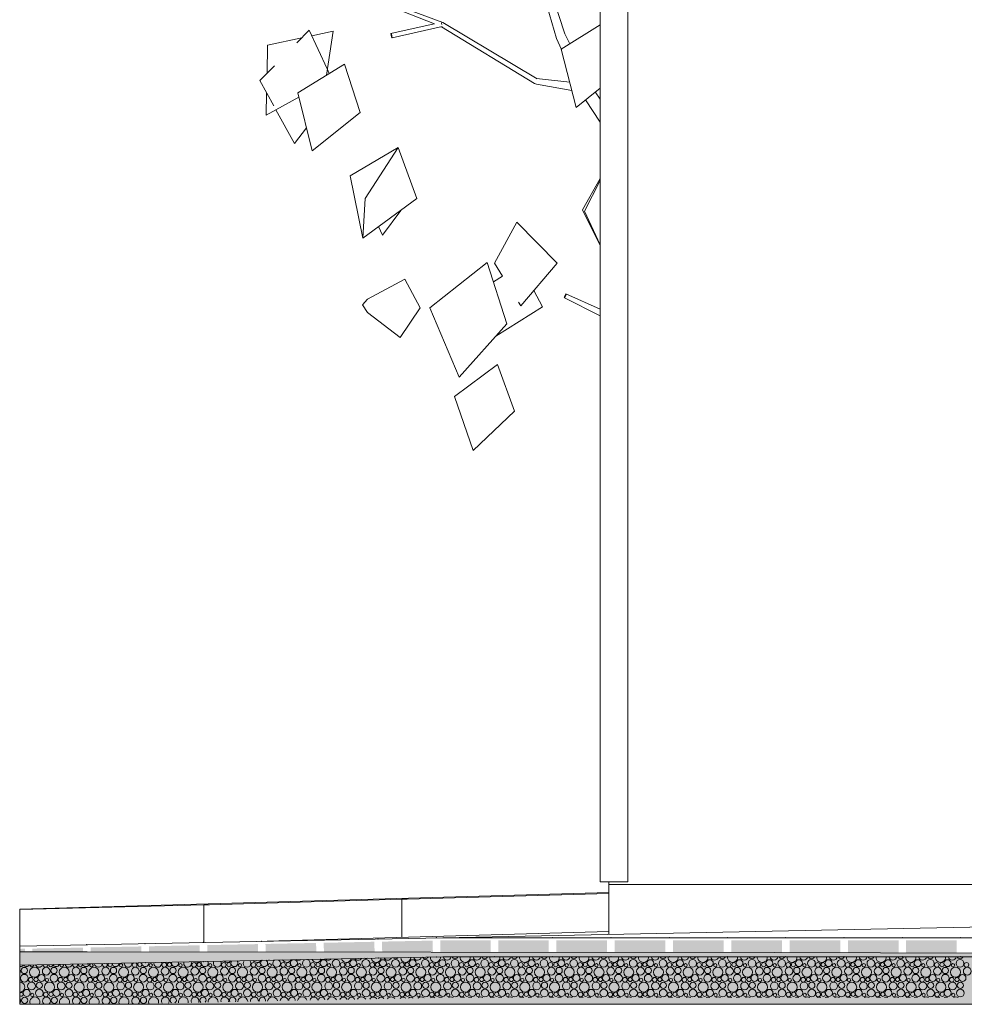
# Model space of a CAD drawing. Header units: millimetres. Extents: x 15166 to 94641, y -300 to 6935.
# Tile 1 of 32: x 15166 to 18635, y -300 to 3318. Entities that reach past the tile are written whole.
import ezdxf

# ---------------------------------------------------------------- set-up
doc = ezdxf.new("R2010")
doc.units = ezdxf.units.MM
doc.header["$MEASUREMENT"] = 0
for name, color, linetype in [('L1', 7, 'Continuous'), ('Métal _ Bardage.Charp_Couv_Bard_Métal', 7, 'Continuous'), ('Nouveau_Structure _ Longrine.GO', 7, 'Continuous'), ('Nouveau_Terrain _ Original.Terrain', 7, 'Continuous'), ('Nouveau_VRD _ Voirie 3d.VRD', 7, 'Continuous'), ('Nouveau_VRD _ Végétation.VRD', 7, 'Continuous'), ('VRD _ Bordure.VRD', 7, 'Continuous')]:
    doc.layers.add(name, color=color, linetype=linetype)

# ---------------------------------------------------------------- blocks, each defined once
blk = doc.blocks.new('Élément de coupe_3')
at = {"layer": 'Métal _ Bardage.Charp_Couv_Bard_Métal', "color": 7, "linetype": 'Continuous', "lineweight": 15}
for p in [(17329.3, 150), (49496.8, 140)]:
    blk.add_line(p, (17329.3, 140), dxfattribs=at)
blk = doc.blocks.new('Élément de coupe_4')
at = {"layer": 'Nouveau_Structure _ Longrine.GO', "color": 7, "linetype": 'Continuous', "lineweight": 15}
blk.add_line((17330.3, -43), (17330.3, 140), dxfattribs=at)
blk = doc.blocks.new('Élément de coupe_6')
at = {"layer": 'Métal _ Bardage.Charp_Couv_Bard_Métal', "color": 7, "linetype": 'Continuous', "lineweight": 15}
for p, q in [((17297.8, 150), (17297.8, 6865)), ((17299.3, 150), (17297.8, 150))]:
    blk.add_line(p, q, dxfattribs=at)
blk = doc.blocks.new('Élément de coupe_7')
at = {"layer": 'Métal _ Bardage.Charp_Couv_Bard_Métal', "color": 7, "linetype": 'Continuous', "lineweight": 15}
for q in [(17399.3, 6865), (17299.3, 150)]:
    blk.add_line((17399.3, 150), q, dxfattribs=at)
blk = doc.blocks.new('*X9')
at = {"layer": 'Nouveau_VRD _ Voirie 3d.VRD', "color": 33, "linetype": 'Continuous', "lineweight": 15, "true_color": 0xf48e54}
for centre, radius in [((16764.6, -149.5), 14.2), ((16827.7, -148.8), 12.8), ((16873.7, -149.5), 14.2), ((16936.8, -148.8), 12.8), ((16982.8, -149.5), 14.2), ((17045.9, -148.8), 12.8), ((17091.9, -149.5), 14.2), ((17155, -148.8), 12.8), ((17201, -149.5), 14.2), ((17264.1, -148.8), 12.8), ((17310.2, -149.5), 14.2), ((17373.2, -148.8), 12.8), ((17419.3, -149.5), 14.2), ((17482.3, -148.8), 12.8), ((17528.4, -149.5), 14.2), ((17591.5, -148.8), 12.8), ((17637.5, -149.5), 14.2), ((17700.6, -148.8), 12.8), ((17746.6, -149.5), 14.2), ((17809.7, -148.8), 12.8), ((17855.7, -149.5), 14.2), ((17918.8, -148.8), 12.8), ((17964.8, -149.5), 14.2), ((18027.9, -148.8), 12.8), ((18073.9, -149.5), 14.2), ((18137, -148.8), 12.8), ((18183.1, -149.5), 14.2), ((18246.1, -148.8), 12.8), ((18292.2, -149.5), 14.2), ((18355.2, -148.8), 12.8), ((18401.3, -149.5), 14.2), ((18464.4, -148.8), 12.8), ((18510.4, -149.5), 14.2), ((18573.5, -148.8), 12.8), ((18619.5, -149.5), 14.2), ((16748.1, -182.2), 18.4), ((16738.8, -156.5), 6.2), ((16791.2, -178.4), 14.3), ((16788.3, -155.2), 8.58), ((16807.5, -154.2), 7.52), ((16820, -175.8), 11.5), ((16857.2, -182.2), 18.4), ((16847.9, -156.5), 6.2), ((16900.3, -178.4), 14.3), ((16897.4, -155.2), 8.58), ((16916.6, -154.2), 7.52), ((16929.1, -175.8), 11.5), ((16966.4, -182.2), 18.4), ((16957, -156.5), 6.2), ((17009.4, -178.4), 14.3), ((17006.5, -155.2), 8.58), ((17025.7, -154.2), 7.52), ((17038.2, -175.8), 11.5), ((17075.5, -182.2), 18.4), ((17066.1, -156.5), 6.2), ((17118.5, -178.4), 14.3), ((17115.6, -155.2), 8.58), ((17134.8, -154.2), 7.52), ((17147.4, -175.8), 11.5), ((17184.6, -182.2), 18.4), ((17175.2, -156.5), 6.2), ((17227.7, -178.4), 14.3), ((17224.8, -155.2), 8.58), ((17243.9, -154.2), 7.52), ((17256.5, -175.8), 11.5), ((17293.7, -182.2), 18.4), ((17284.3, -156.5), 6.2), ((17336.8, -178.4), 14.3), ((17333.9, -155.2), 8.58), ((17353, -154.2), 7.52), ((17365.6, -175.8), 11.5), ((17402.8, -182.2), 18.4), ((17393.4, -156.5), 6.2), ((17445.9, -178.4), 14.3), ((17443, -155.2), 8.58), ((17462.1, -154.2), 7.52), ((17474.7, -175.8), 11.5), ((17511.9, -182.2), 18.4), ((17502.6, -156.5), 6.2), ((17555, -178.4), 14.3), ((17552.1, -155.2), 8.58), ((17571.2, -154.2), 7.52), ((17583.8, -175.8), 11.5), ((17621, -182.2), 18.4), ((17611.7, -156.5), 6.2), ((17664.1, -178.4), 14.3), ((17661.2, -155.2), 8.58), ((17680.4, -154.2), 7.52), ((17692.9, -175.8), 11.5), ((17730.1, -182.2), 18.4), ((17720.8, -156.5), 6.2), ((17773.2, -178.4), 14.3), ((17770.3, -155.2), 8.58), ((17789.5, -154.2), 7.52), ((17802, -175.8), 11.5), ((17839.3, -182.2), 18.4), ((17829.9, -156.5), 6.2), ((17882.3, -178.4), 14.3), ((17879.4, -155.2), 8.58), ((17898.6, -154.2), 7.52), ((17911.1, -175.8), 11.5), ((17948.4, -182.2), 18.4), ((17939, -156.5), 6.2), ((17991.4, -178.4), 14.3), ((17988.5, -155.2), 8.58), ((18007.7, -154.2), 7.52), ((18020.3, -175.8), 11.5), ((18057.5, -182.2), 18.4), ((18048.1, -156.5), 6.2), ((18100.6, -178.4), 14.3), ((18097.7, -155.2), 8.58), ((18116.8, -154.2), 7.52), ((18129.4, -175.8), 11.5), ((18166.6, -182.2), 18.4), ((18157.2, -156.5), 6.2), ((18209.7, -178.4), 14.3), ((18206.8, -155.2), 8.58), ((18225.9, -154.2), 7.52), ((18238.5, -175.8), 11.5), ((18275.7, -182.2), 18.4), ((18266.3, -156.5), 6.2), ((18318.8, -178.4), 14.3), ((18315.9, -155.2), 8.58), ((18335, -154.2), 7.52), ((18347.6, -175.8), 11.5), ((18384.8, -182.2), 18.4), ((18375.5, -156.5), 6.2), ((18427.9, -178.4), 14.3), ((18425, -155.2), 8.58), ((18444.1, -154.2), 7.52), ((18456.7, -175.8), 11.5), ((18493.9, -182.2), 18.4), ((18484.6, -156.5), 6.2), ((18537, -178.4), 14.3), ((18534.1, -155.2), 8.58), ((18553.3, -154.2), 7.52), ((18565.8, -175.8), 11.5), ((18603, -182.2), 18.4), ((18593.7, -156.5), 6.2), ((18646.1, -178.4), 14.3), ((18643.2, -155.2), 8.58), ((16734.3, -209.8), 8.58), ((16753.5, -208.8), 7.52), ((16773.7, -203.4), 12.8), ((16793.9, -211.1), 6.2), ((16819.7, -204.1), 14.2), ((16843.4, -209.8), 8.58), ((16862.6, -208.8), 7.52), ((16882.8, -203.4), 12.8), ((16903, -211.1), 6.2), ((16928.8, -204.1), 14.2), ((16952.5, -209.8), 8.58), ((16971.7, -208.8), 7.52), ((16991.9, -203.4), 12.8), ((17012.1, -211.1), 6.2), ((17037.9, -204.1), 14.2), ((17061.6, -209.8), 8.58), ((17080.8, -208.8), 7.52), ((17101, -203.4), 12.8), ((17121.2, -211.1), 6.2), ((17147, -204.1), 14.2), ((17170.8, -209.8), 8.58), ((17189.9, -208.8), 7.52), ((17210.1, -203.4), 12.8), ((17230.3, -211.1), 6.2), ((17256.2, -204.1), 14.2), ((17279.9, -209.8), 8.58), ((17299, -208.8), 7.52), ((17319.2, -203.4), 12.8), ((17339.4, -211.1), 6.2), ((17365.3, -204.1), 14.2), ((17389, -209.8), 8.58), ((17408.1, -208.8), 7.52), ((17428.3, -203.4), 12.8), ((17448.6, -211.1), 6.2), ((17474.4, -204.1), 14.2), ((17498.1, -209.8), 8.58), ((17517.2, -208.8), 7.52), ((17537.5, -203.4), 12.8), ((17557.7, -211.1), 6.2), ((17583.5, -204.1), 14.2), ((17607.2, -209.8), 8.58), ((17626.4, -208.8), 7.52), ((17646.6, -203.4), 12.8), ((17666.8, -211.1), 6.2), ((17692.6, -204.1), 14.2), ((17716.3, -209.8), 8.58), ((17735.5, -208.8), 7.52), ((17755.7, -203.4), 12.8), ((17775.9, -211.1), 6.2), ((17801.7, -204.1), 14.2), ((17825.4, -209.8), 8.58), ((17844.6, -208.8), 7.52), ((17864.8, -203.4), 12.8), ((17885, -211.1), 6.2), ((17910.8, -204.1), 14.2), ((17934.5, -209.8), 8.58), ((17953.7, -208.8), 7.52), ((17973.9, -203.4), 12.8), ((17994.1, -211.1), 6.2), ((18019.9, -204.1), 14.2), ((18043.7, -209.8), 8.58), ((18062.8, -208.8), 7.52), ((18083, -203.4), 12.8), ((18103.2, -211.1), 6.2), ((18129.1, -204.1), 14.2), ((18152.8, -209.8), 8.58), ((18171.9, -208.8), 7.52), ((18192.1, -203.4), 12.8), ((18212.3, -211.1), 6.2), ((18238.2, -204.1), 14.2), ((18261.9, -209.8), 8.58), ((18281, -208.8), 7.52), ((18301.2, -203.4), 12.8), ((18321.5, -211.1), 6.2), ((18347.3, -204.1), 14.2), ((18371, -209.8), 8.58), ((18390.1, -208.8), 7.52), ((18410.4, -203.4), 12.8), ((18430.6, -211.1), 6.2), ((18456.4, -204.1), 14.2), ((18480.1, -209.8), 8.58), ((18499.3, -208.8), 7.52), ((18519.5, -203.4), 12.8), ((18539.7, -211.1), 6.2), ((18565.5, -204.1), 14.2), ((18589.2, -209.8), 8.58), ((18608.4, -208.8), 7.52), ((18628.6, -203.4), 12.8), ((16737.2, -233), 14.3), ((16765.7, -258.7), 14.2), ((16766, -230.4), 11.5), ((16803.2, -236.8), 18.4), ((16828.8, -258), 12.8), ((16846.3, -233), 14.3), ((16874.8, -258.7), 14.2), ((16875.1, -230.4), 11.5), ((16912.4, -236.8), 18.4), ((16937.9, -258), 12.8), ((16955.4, -233), 14.3), ((16983.9, -258.7), 14.2), ((16984.2, -230.4), 11.5), ((17021.5, -236.8), 18.4), ((17047, -258), 12.8), ((17064.5, -233), 14.3), ((17093, -258.7), 14.2), ((17093.4, -230.4), 11.5), ((17130.6, -236.8), 18.4), ((17156.1, -258), 12.8), ((17173.7, -233), 14.3), ((17202.2, -258.7), 14.2), ((17202.5, -230.4), 11.5), ((17239.7, -236.8), 18.4), ((17265.2, -258), 12.8), ((17282.8, -233), 14.3), ((17311.3, -258.7), 14.2), ((17311.6, -230.4), 11.5), ((17348.8, -236.8), 18.4), ((17374.3, -258), 12.8), ((17391.9, -233), 14.3), ((17420.4, -258.7), 14.2), ((17420.7, -230.4), 11.5), ((17457.9, -236.8), 18.4), ((17483.5, -258), 12.8), ((17501, -233), 14.3), ((17529.5, -258.7), 14.2), ((17529.8, -230.4), 11.5), ((17567, -236.8), 18.4), ((17592.6, -258), 12.8), ((17610.1, -233), 14.3), ((17638.6, -258.7), 14.2), ((17638.9, -230.4), 11.5), ((17676.1, -236.8), 18.4), ((17701.7, -258), 12.8), ((17719.2, -233), 14.3), ((17747.7, -258.7), 14.2), ((17748, -230.4), 11.5), ((17785.3, -236.8), 18.4), ((17810.8, -258), 12.8), ((17828.3, -233), 14.3), ((17856.8, -258.7), 14.2), ((17857.1, -230.4), 11.5), ((17894.4, -236.8), 18.4), ((17919.9, -258), 12.8), ((17937.4, -233), 14.3), ((17965.9, -258.7), 14.2), ((17966.3, -230.4), 11.5), ((18003.5, -236.8), 18.4), ((18029, -258), 12.8), ((18046.6, -233), 14.3), ((18075.1, -258.7), 14.2), ((18075.4, -230.4), 11.5), ((18112.6, -236.8), 18.4), ((18138.1, -258), 12.8), ((18155.7, -233), 14.3), ((18184.2, -258.7), 14.2), ((18184.5, -230.4), 11.5), ((18221.7, -236.8), 18.4), ((18247.2, -258), 12.8), ((18264.8, -233), 14.3), ((18293.3, -258.7), 14.2), ((18293.6, -230.4), 11.5), ((18330.8, -236.8), 18.4), ((18356.4, -258), 12.8), ((18373.9, -233), 14.3), ((18402.4, -258.7), 14.2), ((18402.7, -230.4), 11.5), ((18439.9, -236.8), 18.4), ((18465.5, -258), 12.8), ((18483, -233), 14.3), ((18511.5, -258.7), 14.2), ((18511.8, -230.4), 11.5), ((18549, -236.8), 18.4), ((18574.6, -258), 12.8), ((18592.1, -233), 14.3), ((18620.6, -258.7), 14.2), ((18620.9, -230.4), 11.5), ((16739.9, -265.7), 6.2), ((16789.4, -264.4), 8.58), ((16808.6, -263.4), 7.52), ((16849, -265.7), 6.2), ((16898.5, -264.4), 8.58), ((16917.7, -263.4), 7.52), ((16958.1, -265.7), 6.2), ((17007.6, -264.4), 8.58), ((17026.8, -263.4), 7.52), ((17067.2, -265.7), 6.2), ((17116.8, -264.4), 8.58), ((17135.9, -263.4), 7.52), ((17176.3, -265.7), 6.2), ((17225.9, -264.4), 8.58), ((17245, -263.4), 7.52), ((17285.4, -265.7), 6.2), ((17335, -264.4), 8.58), ((17354.1, -263.4), 7.52), ((17394.6, -265.7), 6.2), ((17444.1, -264.4), 8.58), ((17463.2, -263.4), 7.52), ((17503.7, -265.7), 6.2), ((17553.2, -264.4), 8.58), ((17572.4, -263.4), 7.52), ((17612.8, -265.7), 6.2), ((17662.3, -264.4), 8.58), ((17681.5, -263.4), 7.52), ((17721.9, -265.7), 6.2), ((17771.4, -264.4), 8.58), ((17790.6, -263.4), 7.52), ((17831, -265.7), 6.2), ((17880.5, -264.4), 8.58), ((17899.7, -263.4), 7.52), ((17940.1, -265.7), 6.2), ((17989.7, -264.4), 8.58), ((18008.8, -263.4), 7.52), ((18049.2, -265.7), 6.2), ((18098.8, -264.4), 8.58), ((18117.9, -263.4), 7.52), ((18158.3, -265.7), 6.2), ((18207.9, -264.4), 8.58), ((18227, -263.4), 7.52), ((18267.5, -265.7), 6.2), ((18317, -264.4), 8.58), ((18336.1, -263.4), 7.52), ((18376.6, -265.7), 6.2), ((18426.1, -264.4), 8.58), ((18445.3, -263.4), 7.52), ((18485.7, -265.7), 6.2), ((18535.2, -264.4), 8.58), ((18554.4, -263.4), 7.52), ((18594.8, -265.7), 6.2)]:
    blk.add_circle(centre, radius, dxfattribs=at)
for centre, radius, start, end in [((16718.6, -148.8), 12.8, 276.2265, 83.7735), ((16736.1, -123.8), 14.3, 185.6052, 354.3948), ((16764.9, -121.2), 11.5, 200.5726, 339.4274), ((16802.1, -127.6), 18.4, 172.6812, 7.3188), ((16845.2, -123.8), 14.3, 185.6052, 354.3948), ((16874, -121.2), 11.5, 200.5726, 339.4274), ((16911.2, -127.6), 18.4, 172.6812, 7.3188), ((16954.3, -123.8), 14.3, 185.6052, 354.3948), ((16983.1, -121.2), 11.5, 200.5726, 339.4274), ((17020.4, -127.6), 18.4, 172.6812, 7.3188), ((17063.4, -123.8), 14.3, 185.6052, 354.3948), ((17092.2, -121.2), 11.5, 200.5726, 339.4274), ((17129.5, -127.6), 18.4, 172.6812, 7.3188), ((17172.5, -123.8), 14.3, 185.6052, 354.3948), ((17201.4, -121.2), 11.5, 200.5726, 339.4274), ((17238.6, -127.6), 18.4, 172.6812, 7.3188), ((17281.7, -123.8), 14.3, 185.6052, 354.3948), ((17310.5, -121.2), 11.5, 200.5726, 339.4274), ((17347.7, -127.6), 18.4, 172.6812, 7.3188), ((17390.8, -123.8), 14.3, 185.6052, 354.3948), ((17419.6, -121.2), 11.5, 200.5726, 339.4274), ((17456.8, -127.6), 18.4, 172.6812, 7.3188), ((17499.9, -123.8), 14.3, 185.6052, 354.3948), ((17528.7, -121.2), 11.5, 200.5726, 339.4274), ((17565.9, -127.6), 18.4, 172.6812, 7.3188), ((17609, -123.8), 14.3, 185.6052, 354.3948), ((17637.8, -121.2), 11.5, 200.5726, 339.4274), ((17675, -127.6), 18.4, 172.6812, 7.3188), ((17718.1, -123.8), 14.3, 185.6052, 354.3948), ((17746.9, -121.2), 11.5, 200.5726, 339.4274), ((17784.1, -127.6), 18.4, 172.6812, 7.3188), ((17827.2, -123.8), 14.3, 185.6052, 354.3948), ((17856, -121.2), 11.5, 200.5726, 339.4274), ((17893.3, -127.6), 18.4, 172.6812, 7.3188), ((17936.3, -123.8), 14.3, 185.6052, 354.3948), ((17965.1, -121.2), 11.5, 200.5726, 339.4274), ((18002.4, -127.6), 18.4, 172.6812, 7.3188), ((18045.4, -123.8), 14.3, 185.6052, 354.3948), ((18074.3, -121.2), 11.5, 200.5726, 339.4274), ((18111.5, -127.6), 18.4, 172.6812, 7.3188), ((18154.6, -123.8), 14.3, 185.6052, 354.3948), ((18183.4, -121.2), 11.5, 200.5726, 339.4274), ((18220.6, -127.6), 18.4, 172.6812, 7.3188), ((18263.7, -123.8), 14.3, 185.6052, 354.3948), ((18292.5, -121.2), 11.5, 200.5726, 339.4274), ((18329.7, -127.6), 18.4, 172.6812, 7.3188), ((18372.8, -123.8), 14.3, 185.6052, 354.3948), ((18401.6, -121.2), 11.5, 200.5726, 339.4274), ((18438.8, -127.6), 18.4, 172.6812, 7.3188), ((18481.9, -123.8), 14.3, 185.6052, 354.3948), ((18510.7, -121.2), 11.5, 200.5726, 339.4274), ((18547.9, -127.6), 18.4, 172.6812, 7.3188), ((18591, -123.8), 14.3, 185.6052, 354.3948), ((18619.8, -121.2), 11.5, 200.5726, 339.4274), ((16710.9, -175.8), 11.5, 321.7452, 38.2548), ((16710.6, -204.1), 14.2, 311.162, 48.838), ((16719.7, -258), 12.8, 271.222, 88.778), ((16749.2, -291.4), 18.4, 61.2883, 118.7117), ((16792.3, -287.6), 14.3, 59.7951, 120.2049), ((16821.1, -285), 11.5, 57.6732, 122.3268), ((16858.4, -291.4), 18.4, 61.2883, 118.7117), ((16901.4, -287.6), 14.3, 59.7951, 120.2049), ((16930.2, -285), 11.5, 57.6732, 122.3268), ((16967.5, -291.4), 18.4, 61.2883, 118.7117), ((17010.5, -287.6), 14.3, 59.7951, 120.2049), ((17039.4, -285), 11.5, 57.6732, 122.3268), ((17076.6, -291.4), 18.4, 61.2883, 118.7117), ((17119.7, -287.6), 14.3, 59.7951, 120.2049), ((17148.5, -285), 11.5, 57.6732, 122.3268), ((17185.7, -291.4), 18.4, 61.2883, 118.7117), ((17228.8, -287.6), 14.3, 59.7951, 120.2049), ((17257.6, -285), 11.5, 57.6732, 122.3268), ((17294.8, -291.4), 18.4, 61.2883, 118.7117), ((17337.9, -287.6), 14.3, 59.7951, 120.2049), ((17366.7, -285), 11.5, 57.6732, 122.3268), ((17403.9, -291.4), 18.4, 61.2883, 118.7117), ((17447, -287.6), 14.3, 59.7951, 120.2049), ((17475.8, -285), 11.5, 57.6732, 122.3268), ((17513, -291.4), 18.4, 61.2883, 118.7117), ((17556.1, -287.6), 14.3, 59.7951, 120.2049), ((17584.9, -285), 11.5, 57.6732, 122.3268), ((17622.1, -291.4), 18.4, 61.2883, 118.7117), ((17665.2, -287.6), 14.3, 59.7951, 120.2049), ((17694, -285), 11.5, 57.6732, 122.3268), ((17731.3, -291.4), 18.4, 61.2883, 118.7117), ((17774.3, -287.6), 14.3, 59.7951, 120.2049), ((17803.1, -285), 11.5, 57.6732, 122.3268), ((17840.4, -291.4), 18.4, 61.2883, 118.7117), ((17883.4, -287.6), 14.3, 59.7951, 120.2049), ((17912.3, -285), 11.5, 57.6732, 122.3268), ((17949.5, -291.4), 18.4, 61.2883, 118.7117), ((17992.6, -287.6), 14.3, 59.7951, 120.2049), ((18021.4, -285), 11.5, 57.6732, 122.3268), ((18058.6, -291.4), 18.4, 61.2883, 118.7117), ((18101.7, -287.6), 14.3, 59.7951, 120.2049), ((18130.5, -285), 11.5, 57.6732, 122.3268), ((18167.7, -291.4), 18.4, 61.2883, 118.7117), ((18210.8, -287.6), 14.3, 59.7951, 120.2049), ((18239.6, -285), 11.5, 57.6732, 122.3268), ((18276.8, -291.4), 18.4, 61.2883, 118.7117), ((18319.9, -287.6), 14.3, 59.7951, 120.2049), ((18348.7, -285), 11.5, 57.6732, 122.3268), ((18385.9, -291.4), 18.4, 61.2883, 118.7117), ((18429, -287.6), 14.3, 59.7951, 120.2049), ((18457.8, -285), 11.5, 57.6732, 122.3268), ((18495, -291.4), 18.4, 61.2883, 118.7117), ((18538.1, -287.6), 14.3, 59.7951, 120.2049), ((18566.9, -285), 11.5, 57.6732, 122.3268), ((18604.2, -291.4), 18.4, 61.2883, 118.7117)]:
    blk.add_arc(centre, radius, start, end, dxfattribs=at)
blk = doc.blocks.new('*X10')
at = {"layer": 'Nouveau_VRD _ Voirie 3d.VRD', "linetype": 'Continuous', "lineweight": 15, "true_color": 0xb5b5b5}
for points in [[(16719.9, -65.2), (16719.9, -115.2), (16895.4, -115.2), (16895.4, -65.2)], [(16923.4, -65.2), (16923.4, -115.2), (17109.4, -115.2), (17109.4, -65.2)], [(17137.4, -65.2), (17137.4, -115.2), (17323.5, -115.2), (17323.5, -65.2)], [(17351.5, -65.2), (17351.5, -115.2), (17537.5, -115.2), (17537.5, -65.2)], [(17565.5, -65.2), (17565.5, -115.2), (17751.5, -115.2), (17751.5, -65.2)], [(17779.6, -65.2), (17779.6, -115.2), (17965.6, -115.2), (17965.6, -65.2)], [(17993.6, -65.2), (17993.6, -115.2), (18179.6, -115.2), (18179.6, -65.2)], [(18207.6, -65.2), (18207.6, -115.2), (18393.7, -115.2), (18393.7, -65.2)], [(18421.7, -65.2), (18421.7, -115.2), (18607.7, -115.2), (18607.7, -65.2)]]:
    blk.add_hatch(color=253, dxfattribs=at).paths.add_polyline_path(points)
at = {"layer": 'Nouveau_VRD _ Voirie 3d.VRD', "color": 253, "linetype": 'Continuous', "lineweight": 15, "true_color": 0xb5b5b5}
for p in [(17123.4, -55.2), (17337.5, -55.2), (17551.5, -55.2), (17765.6, -55.2), (17979.6, -55.2), (18193.6, -55.2), (18407.7, -55.2), (18621.7, -55.2), (16909.4, -125.2), (17123.4, -125.2), (17337.5, -125.2), (17551.5, -125.2), (17765.6, -125.2), (17979.6, -125.2), (18193.6, -125.2), (18407.7, -125.2), (18621.7, -125.2)]:
    blk.add_point(p, dxfattribs=at)
blk = doc.blocks.new('Élément de coupe_8')
at = {"layer": 'Nouveau_VRD _ Voirie 3d.VRD', "color": 251, "linetype": 'Continuous', "lineweight": 15, "true_color": 0x6a6a6a}
blk.add_line((19480.3, 0), (16719.9, -55.2), dxfattribs=at)
at = {"layer": 'Nouveau_VRD _ Voirie 3d.VRD', "color": 7, "linetype": 'Continuous', "lineweight": 15}
for p, q in [((94641.3, -55.2), (16719.9, -55.2)), ((94641.3, -125.2), (16719.9, -125.2))]:
    blk.add_line(p, q, dxfattribs=at)
at = {"layer": 'Nouveau_VRD _ Voirie 3d.VRD', "lineweight": 0}
for name in ['*X10', '*X9']:
    blk.add_blockref(name, (0, 0), dxfattribs=at)
blk = doc.blocks.new('Élément de coupe_21')
at = {"layer": 'Nouveau_Terrain _ Original.Terrain', "linetype": 'Continuous', "lineweight": 15, "true_color": 0xf48e54}
h = blk.add_hatch(dxfattribs=at)
h.set_pattern_fill('Terre', color=33, style=0, pattern_type=2)
h.set_pattern_definition([(45, (0, 0), (-137.8858, 137.8858), []), (45, (-45.96, 45.96), (-275.7716, 275.7716), []), (45, (-91.92, 91.92), (-275.7716, 275.7716), []), (135, (-137.886, 137.886), (45.96194, 45.96194), [195, -195])])
h.paths.add_polyline_path([(15166.2, -300), (94641.3, -300), (94641.3, 172.6), (71943.5, 129), (71287.6, 118.3), (70607.6, 108.5), (70534.1, 108.7), (70476.4, 108.9), (70432.1, 109.1), (70398.6, 109.2), (70373.2, 109.2), (69695.9, 100.4), (69676.6, 100.4), (69017.9, 92.5), (69001.9, 92.5), (68384.2, 85.5), (64525.5, 3.9), (64035.9, -0.8), (63617.5, -4.9), (63265, -8.4), (62966.3, -11.4), (62708, -14.1), (62476.2, -16.6), (62256, -19), (62032.2, -21.4), (61789, -24), (61513.2, -26.9), (61206.2, -30), (60872.9, -33.2), (60518.6, -36.4), (60149.4, -39.5), (59771.7, -42.3), (59392.5, -44.6), (59019.4, -46.4), (58995.9, -46.4), (56434.9, -29.7), (32895.9, -159.1), (21645.1, -118.1), (20629.6, -115.7), (19656.5, -113.6), (18751.7, -111.8), (17939.8, -110.2), (15414.2, -106.9), (15250.7, -106.8), (15166.2, -106.6)])
at = {"layer": 'Nouveau_Terrain _ Original.Terrain', "color": 7, "linetype": 'Continuous', "lineweight": 15}
for p, q in [((15482.5, -300), (15166.2, -300)), ((94641.3, -300), (15482.5, -300))]:
    blk.add_line(p, q, dxfattribs=at)
at = {"layer": 'Nouveau_Terrain _ Original.Terrain', "color": 7, "linetype": 'Continuous', "lineweight": 15, "flags": 128}
for points in [[(15166.2, -106.6), (15250.7, -106.8), (15414.2, -106.9), (17939.8, -110.2), (18751.7, -111.8), (19656.5, -113.6), (20629.6, -115.7), (21645.1, -118.1), (32895.9, -159.1), (56434.9, -29.7)], [(15166.2, -106.6), (15166.2, -156.3), (15166.2, -300)]]:
    blk.add_lwpolyline(points, dxfattribs=at)
blk = doc.blocks.new('Élément de coupe_22')
at = {"layer": 'VRD _ Bordure.VRD', "color": 7, "linetype": 'Continuous', "lineweight": 15}
for p, q in [((16569.4, 85.9), (15862.8, 65.9)), ((16589.4, 86.5), (16569.4, 85.9)), ((16569.4, 85.9), (16569.4, 81.5)), ((16569.4, 81.5), (16569.4, 79.3)), ((16569.4, 79.3), (16569.4, 73.7)), ((16569.4, 73.7), (16569.4, 65.9)), ((17330.3, 107.6), (16589.4, 86.5)), ((15842.8, 65.3), (15166.2, 48.5)), ((15166.2, 48.5), (15166.2, 43.6)), ((15166.2, 43.6), (15166.2, 42.5)), ((15166.2, 42.5), (15166.2, 40.7)), ((15166.2, 40.7), (15166.2, 40.1)), ((15166.2, 40.1), (15166.2, 35.8)), ((15862.8, 65.9), (15842.8, 65.3)), ((15842.8, 60.9), (15842.8, 65.3)), ((15842.8, 58.7), (15842.8, 60.9)), ((15842.8, 53.1), (15842.8, 58.7)), ((15842.8, 45.3), (15842.8, 53.1)), ((15842.8, -72.8), (15842.8, 45.3)), ((16569.4, 65.9), (16569.4, -54.1)), ((15166.2, 35.8), (15166.2, 34.4)), ((15166.2, 34.4), (15166.2, 28.4)), ((15166.2, 28.4), (15166.2, 26.6)), ((15166.2, 26.6), (15166.2, -67.3)), ((15166.2, -67.3), (15166.2, -86.3))]:
    blk.add_line(p, q, dxfattribs=at)
blk = doc.blocks.new('Élément de coupe_23')
at = {"layer": 'Nouveau_VRD _ Végétation.VRD', "color": 7, "linetype": 'Continuous', "lineweight": 15}
for p, q in [((17137.2, 3248.9), (17069.5, 3484.6)), ((17168.2, 3266.1), (17094.7, 3492.6)), ((16689.6, 3302.1), (16479.7, 3384.3)), ((16720.1, 3306.8), (16485.2, 3395.2)), ((16687.9, 3302.8), (16529.7, 3267.3)), ((16717.7, 3292), (16534, 3250.8)), ((16715.2, 3305), (16714.9, 3305.4)), ((16716.2, 3299.5), (16715.2, 3305)), ((16717.7, 3292), (16717.7, 3292.3)), ((17066.8, 3099.8), (16720.1, 3306.8)), ((17155.3, 3209.5), (17297.8, 3299.2)), ((16183.9, 3232.3), (16229.5, 3278.8)), ((16295.4, 3136.7), (16229.5, 3278.8)), ((16238.9, 3258.5), (16317.6, 3275.3)), ((16293.1, 3113.4), (16317.6, 3275.3)), ((16531.4, 3263.8), (16529.7, 3267.3)), ((16529.7, 3267.3), (16532.2, 3254.4)), ((16534, 3250.8), (16531.4, 3263.8)), ((17056.9, 3083), (16714.8, 3291.4)), ((17186.9, 3229.4), (17168.2, 3266.1)), ((16074.4, 3120.4), (16076.4, 3223.8)), ((16076.4, 3223.8), (16201.9, 3250.6)), ((16532.2, 3254.4), (16534, 3250.8)), ((17155.5, 3208.5), (17137.2, 3248.9)), ((17210.3, 2994.8), (17155.3, 3209.5)), ((16048.2, 3093.7), (16101.6, 3148.2)), ((16188, 3048.7), (16359.6, 3154.2)), ((16416.2, 2976.2), (16359.6, 3154.2)), ((16303.3, 3119.6), (16296.4, 3134.7)), ((16099.2, 3001.3), (16048.2, 3093.7)), ((17056.9, 3083), (17063.6, 3080.8)), ((17194.3, 3057), (17063.6, 3080.8)), ((17186.5, 3087.7), (17063.8, 3101.5)), ((16071.5, 2966.9), (16073.1, 3048.6)), ((16240.7, 2835.1), (16188, 3048.7)), ((17210.3, 2994.8), (17297.8, 3066.2)), ((17297.8, 3026), (17280.2, 3051.9)), ((16071.5, 2966.9), (16191.9, 3032.8)), ((17297.8, 2941), (17244.5, 3022.8)), ((16175.8, 2862.2), (16107.3, 2986.5)), ((16240.7, 2835.1), (16416.2, 2976.2)), ((16175.8, 2862.2), (16219.9, 2919.6)), ((16380.3, 2743.4), (16556.7, 2847.8)), ((16435.4, 2660.1), (16556.7, 2847.8)), ((16624.3, 2660.1), (16556.7, 2847.8)), ((16426.8, 2515), (16380.3, 2743.4)), ((17297.8, 2734.1), (17233.1, 2619.5)), ((17240.8, 2614.5), (17297.8, 2726.5)), ((16426.8, 2515), (16435.4, 2660.1)), ((16426.8, 2515), (16624.3, 2660.1)), ((16498, 2525.4), (16565.5, 2616.9)), ((17233.1, 2619.5), (17297.8, 2487.7)), ((17297.8, 2490.7), (17240.8, 2614.5)), ((16909.8, 2423), (16991.4, 2573.5)), ((17139.5, 2423), (16991.4, 2573.5)), ((16484.4, 2557.3), (16498, 2525.4)), ((16672.8, 2259), (16883.1, 2425.9)), ((16955.1, 2200.1), (16883.1, 2425.9)), ((16939.2, 2375.2), (16909.8, 2423)), ((17006.5, 2265.9), (17139.5, 2423)), ((16580.4, 2364.4), (16443, 2291.1)), ((16636.5, 2258.4), (16580.4, 2364.4)), ((16905.8, 2354.5), (16939.5, 2375.4)), ((17086, 2262.9), (17054.3, 2322.3)), ((16424.6, 2269.5), (16443, 2291.1)), ((17006.5, 2265.9), (16997.9, 2279.9)), ((17171.6, 2310.3), (17165.7, 2298.4)), ((17165.7, 2298.4), (17166.8, 2295.4)), ((17166.8, 2295.4), (17172.8, 2307.2)), ((17297.8, 2229), (17166.8, 2295.4)), ((17172.8, 2307.2), (17171.6, 2310.3)), ((17297.8, 2254), (17171.6, 2310.3)), ((16443, 2241.2), (16424.6, 2269.5)), ((16563.2, 2149.6), (16636.5, 2258.4)), ((16779.9, 2004.3), (16672.8, 2259)), ((16915, 2155.3), (17086, 2262.9)), ((16443, 2241.2), (16563.2, 2149.6)), ((16779.9, 2004.3), (16955.1, 2200.1)), ((16762.6, 1932.7), (16921.2, 2050.6)), ((16983.4, 1878.9), (16921.2, 2050.6)), ((16831.1, 1734.7), (16762.6, 1932.7)), ((16831.1, 1734.7), (16983.4, 1878.9))]:
    blk.add_line(p, q, dxfattribs=at)
blk = doc.blocks.new('Élément de coupe_24')
at = {"layer": 'L1', "color": 7, "linetype": 'Continuous', "lineweight": 15}
for q in [(17330.3, 110.2), (15166.2, 48.5)]:
    blk.add_line((15166.2, 49.6), q, dxfattribs=at)
blk = doc.blocks.new('*X28')
at = {"layer": 'Nouveau_VRD _ Voirie 3d.VRD', "color": 33, "linetype": 'Continuous', "lineweight": 15, "true_color": 0xf48e54}
for centre, radius in [((16219, -149.5), 14.2), ((16282.1, -148.8), 12.8), ((16328.1, -149.5), 14.2), ((16391.2, -148.8), 12.8), ((16437.3, -149.5), 14.2), ((16500.3, -148.8), 12.8), ((16546.4, -149.5), 14.2), ((16609.4, -148.8), 12.8), ((16655.5, -149.5), 14.2), ((15183.3, -175.8), 11.5), ((15220.6, -182.2), 18.4), ((15263.6, -178.4), 14.3), ((15292.4, -175.8), 11.5), ((15329.7, -182.2), 18.4), ((15372.7, -178.4), 14.3), ((15401.6, -175.8), 11.5), ((15438.8, -182.2), 18.4), ((15481.9, -178.4), 14.3), ((15510.7, -175.8), 11.5), ((15547.9, -182.2), 18.4), ((15538.5, -156.5), 6.2), ((15591, -178.4), 14.3), ((15619.8, -175.8), 11.5), ((15657, -182.2), 18.4), ((15647.6, -156.5), 6.2), ((15700.1, -178.4), 14.3), ((15697.2, -155.2), 8.58), ((15716.3, -154.2), 7.52), ((15728.9, -175.8), 11.5), ((15766.1, -182.2), 18.4), ((15756.8, -156.5), 6.2), ((15809.2, -178.4), 14.3), ((15806.3, -155.2), 8.58), ((15825.4, -154.2), 7.52), ((15838, -175.8), 11.5), ((15875.2, -182.2), 18.4), ((15865.9, -156.5), 6.2), ((15918.3, -178.4), 14.3), ((15915.4, -155.2), 8.58), ((15934.6, -154.2), 7.52), ((15947.1, -175.8), 11.5), ((15984.3, -182.2), 18.4), ((15975, -156.5), 6.2), ((16027.4, -178.4), 14.3), ((16024.5, -155.2), 8.58), ((16043.7, -154.2), 7.52), ((16056.2, -175.8), 11.5), ((16093.5, -182.2), 18.4), ((16084.1, -156.5), 6.2), ((16136.5, -178.4), 14.3), ((16133.6, -155.2), 8.58), ((16152.8, -154.2), 7.52), ((16165.3, -175.8), 11.5), ((16202.6, -182.2), 18.4), ((16193.2, -156.5), 6.2), ((16245.6, -178.4), 14.3), ((16242.7, -155.2), 8.58), ((16261.9, -154.2), 7.52), ((16274.5, -175.8), 11.5), ((16311.7, -182.2), 18.4), ((16302.3, -156.5), 6.2), ((16354.8, -178.4), 14.3), ((16351.9, -155.2), 8.58), ((16371, -154.2), 7.52), ((16383.6, -175.8), 11.5), ((16420.8, -182.2), 18.4), ((16411.4, -156.5), 6.2), ((16463.9, -178.4), 14.3), ((16461, -155.2), 8.58), ((16480.1, -154.2), 7.52), ((16492.7, -175.8), 11.5), ((16529.9, -182.2), 18.4), ((16520.5, -156.5), 6.2), ((16573, -178.4), 14.3), ((16570.1, -155.2), 8.58), ((16589.2, -154.2), 7.52), ((16601.8, -175.8), 11.5), ((16639, -182.2), 18.4), ((16629.7, -156.5), 6.2), ((16682.1, -178.4), 14.3), ((16679.2, -155.2), 8.58), ((16698.3, -154.2), 7.52), ((15183, -204.1), 14.2), ((15206.7, -209.8), 8.58), ((15225.9, -208.8), 7.52), ((15246.1, -203.4), 12.8), ((15266.3, -211.1), 6.2), ((15292.1, -204.1), 14.2), ((15315.8, -209.8), 8.58), ((15335, -208.8), 7.52), ((15355.2, -203.4), 12.8), ((15375.4, -211.1), 6.2), ((15401.2, -204.1), 14.2), ((15425, -209.8), 8.58), ((15444.1, -208.8), 7.52), ((15464.3, -203.4), 12.8), ((15484.5, -211.1), 6.2), ((15510.4, -204.1), 14.2), ((15534.1, -209.8), 8.58), ((15553.2, -208.8), 7.52), ((15573.4, -203.4), 12.8), ((15593.6, -211.1), 6.2), ((15619.5, -204.1), 14.2), ((15643.2, -209.8), 8.58), ((15662.3, -208.8), 7.52), ((15682.5, -203.4), 12.8), ((15702.8, -211.1), 6.2), ((15728.6, -204.1), 14.2), ((15752.3, -209.8), 8.58), ((15771.4, -208.8), 7.52), ((15791.7, -203.4), 12.8), ((15811.9, -211.1), 6.2), ((15837.7, -204.1), 14.2), ((15861.4, -209.8), 8.58), ((15880.6, -208.8), 7.52), ((15900.8, -203.4), 12.8), ((15921, -211.1), 6.2), ((15946.8, -204.1), 14.2), ((15970.5, -209.8), 8.58), ((15989.7, -208.8), 7.52), ((16009.9, -203.4), 12.8), ((16030.1, -211.1), 6.2), ((16055.9, -204.1), 14.2), ((16079.6, -209.8), 8.58), ((16098.8, -208.8), 7.52), ((16119, -203.4), 12.8), ((16139.2, -211.1), 6.2), ((16165, -204.1), 14.2), ((16188.7, -209.8), 8.58), ((16207.9, -208.8), 7.52), ((16228.1, -203.4), 12.8), ((16248.3, -211.1), 6.2), ((16274.1, -204.1), 14.2), ((16297.9, -209.8), 8.58), ((16317, -208.8), 7.52), ((16337.2, -203.4), 12.8), ((16357.4, -211.1), 6.2), ((16383.3, -204.1), 14.2), ((16407, -209.8), 8.58), ((16426.1, -208.8), 7.52), ((16446.3, -203.4), 12.8), ((16466.5, -211.1), 6.2), ((16492.4, -204.1), 14.2), ((16516.1, -209.8), 8.58), ((16535.2, -208.8), 7.52), ((16555.4, -203.4), 12.8), ((16575.7, -211.1), 6.2), ((16601.5, -204.1), 14.2), ((16625.2, -209.8), 8.58), ((16644.3, -208.8), 7.52), ((16664.6, -203.4), 12.8), ((16684.8, -211.1), 6.2), ((15192.1, -258), 12.8), ((15209.6, -233), 14.3), ((15238.1, -258.7), 14.2), ((15238.4, -230.4), 11.5), ((15275.7, -236.8), 18.4), ((15301.2, -258), 12.8), ((15318.7, -233), 14.3), ((15347.2, -258.7), 14.2), ((15347.6, -230.4), 11.5), ((15384.8, -236.8), 18.4), ((15410.3, -258), 12.8), ((15427.9, -233), 14.3), ((15456.4, -258.7), 14.2), ((15456.7, -230.4), 11.5), ((15493.9, -236.8), 18.4), ((15519.4, -258), 12.8), ((15537, -233), 14.3), ((15565.5, -258.7), 14.2), ((15565.8, -230.4), 11.5), ((15603, -236.8), 18.4), ((15628.5, -258), 12.8), ((15646.1, -233), 14.3), ((15674.6, -258.7), 14.2), ((15674.9, -230.4), 11.5), ((15712.1, -236.8), 18.4), ((15737.7, -258), 12.8), ((15755.2, -233), 14.3), ((15783.7, -258.7), 14.2), ((15784, -230.4), 11.5), ((15821.2, -236.8), 18.4), ((15846.8, -258), 12.8), ((15864.3, -233), 14.3), ((15892.8, -258.7), 14.2), ((15893.1, -230.4), 11.5), ((15930.3, -236.8), 18.4), ((15955.9, -258), 12.8), ((15973.4, -233), 14.3), ((16001.9, -258.7), 14.2), ((16002.2, -230.4), 11.5), ((16039.5, -236.8), 18.4), ((16065, -258), 12.8), ((16082.5, -233), 14.3), ((16111, -258.7), 14.2), ((16111.3, -230.4), 11.5), ((16148.6, -236.8), 18.4), ((16174.1, -258), 12.8), ((16191.6, -233), 14.3), ((16220.1, -258.7), 14.2), ((16220.5, -230.4), 11.5), ((16257.7, -236.8), 18.4), ((16283.2, -258), 12.8), ((16300.8, -233), 14.3), ((16329.3, -258.7), 14.2), ((16329.6, -230.4), 11.5), ((16366.8, -236.8), 18.4), ((16392.3, -258), 12.8), ((16409.9, -233), 14.3), ((16438.4, -258.7), 14.2), ((16438.7, -230.4), 11.5), ((16475.9, -236.8), 18.4), ((16501.4, -258), 12.8), ((16519, -233), 14.3), ((16547.5, -258.7), 14.2), ((16547.8, -230.4), 11.5), ((16585, -236.8), 18.4), ((16610.6, -258), 12.8), ((16628.1, -233), 14.3), ((16656.6, -258.7), 14.2), ((16656.9, -230.4), 11.5), ((16694.1, -236.8), 18.4), ((15184.4, -285), 11.5), ((15212.3, -265.7), 6.2), ((15261.8, -264.4), 8.58), ((15281, -263.4), 7.52), ((15293.6, -285), 11.5), ((15321.4, -265.7), 6.2), ((15371, -264.4), 8.58), ((15390.1, -263.4), 7.52), ((15402.7, -285), 11.5), ((15430.5, -265.7), 6.2), ((15480.1, -264.4), 8.58), ((15499.2, -263.4), 7.52), ((15511.8, -285), 11.5), ((15539.6, -265.7), 6.2), ((15589.2, -264.4), 8.58), ((15608.3, -263.4), 7.52), ((15620.9, -285), 11.5), ((15648.8, -265.7), 6.2), ((15698.3, -264.4), 8.58), ((15717.4, -263.4), 7.52), ((15757.9, -265.7), 6.2), ((15807.4, -264.4), 8.58), ((15826.6, -263.4), 7.52), ((15867, -265.7), 6.2), ((15916.5, -264.4), 8.58), ((15935.7, -263.4), 7.52), ((15976.1, -265.7), 6.2), ((16025.6, -264.4), 8.58), ((16044.8, -263.4), 7.52), ((16085.2, -265.7), 6.2), ((16134.7, -264.4), 8.58), ((16153.9, -263.4), 7.52), ((16194.3, -265.7), 6.2), ((16243.9, -264.4), 8.58), ((16263, -263.4), 7.52), ((16303.4, -265.7), 6.2), ((16353, -264.4), 8.58), ((16372.1, -263.4), 7.52), ((16412.5, -265.7), 6.2), ((16462.1, -264.4), 8.58), ((16481.2, -263.4), 7.52), ((16521.7, -265.7), 6.2), ((16571.2, -264.4), 8.58), ((16590.3, -263.4), 7.52), ((16630.8, -265.7), 6.2), ((16680.3, -264.4), 8.58), ((16699.5, -263.4), 7.52)]:
    blk.add_circle(centre, radius, dxfattribs=at)
for centre, radius, start, end in [((15736.5, -148.8), 12.8, 163.1377, 19.1538), ((15782.6, -149.5), 14.2, 158.2695, 24.022), ((15820.1, -127.6), 18.4, 239.622, 302.6695), ((15845.7, -148.8), 12.8, 152.4561, 29.8355), ((15891.7, -149.5), 14.2, 148.2938, 33.9977), ((15929.2, -127.6), 18.4, 228.336, 313.9556), ((15954.8, -148.8), 12.8, 140.5302, 41.7614), ((16000.8, -149.5), 14.2, 137.023, 45.2685), ((16038.3, -127.6), 18.4, 219.0834, 323.2081), ((16063.9, -148.8), 12.8, 125.8707, 56.4208), ((16081.4, -123.8), 14.3, 262.9442, 279.3473), ((16109.9, -149.5), 14.2, 122.9422, 59.3493), ((16147.5, -127.6), 18.4, 210.881, 331.4105), ((16173, -148.8), 12.8, 98.0201, 84.2714), ((16190.5, -123.8), 14.3, 238.0044, 304.2871), ((16256.6, -127.6), 18.4, 203.3051, 338.9865), ((16299.6, -123.8), 14.3, 224.3716, 317.9199), ((16365.7, -127.6), 18.4, 196.1193, 346.1722), ((16408.8, -123.8), 14.3, 213.3154, 328.9761), ((16437.6, -121.2), 11.5, 238.5003, 303.7912), ((16474.8, -127.6), 18.4, 189.1683, 353.1232), ((16517.9, -123.8), 14.3, 203.4782, 338.8134), ((16546.7, -121.2), 11.5, 221.8694, 320.4221), ((16583.9, -127.6), 18.4, 182.3349, 359.9566), ((16627, -123.8), 14.3, 194.2975, 347.994), ((16655.8, -121.2), 11.5, 208.7136, 333.5779), ((16693, -127.6), 18.4, 175.5184, 6.7731), ((16718.6, -148.8), 12.8, 83.7735, 276.2265), ((15170.8, -154.2), 7.52, 232.1369, 345.3398), ((15154.5, -178.4), 14.3, 324.3702, 35.6298), ((15191, -148.8), 12.8, 214.1994, 328.0921), ((15211.2, -156.5), 6.2, 171.2464, 11.0451), ((15237, -149.5), 14.2, 203.4729, 338.8186), ((15260.7, -155.2), 8.58, 175.7022, 6.5894), ((15279.9, -154.2), 7.52, 180.1332, 2.1584), ((15300.1, -148.8), 12.8, 203.1398, 339.1518), ((15320.3, -156.5), 6.2, 149.5678, 32.7237), ((15346.1, -149.5), 14.2, 194.2173, 348.0742), ((15369.8, -155.2), 8.58, 160.7038, 21.5878), ((15389, -154.2), 7.52, 163.2236, 19.0679), ((15409.2, -148.8), 12.8, 192.893, 349.3985), ((15429.4, -156.5), 6.2, 120.0536, 62.2379), ((15455.2, -149.5), 14.2, 185.2999, 356.9916), ((15479, -155.2), 8.58, 144.0139, 38.2776), ((15498.1, -154.2), 7.52, 144.4349, 37.8566), ((15518.3, -148.8), 12.8, 183.0185, 359.273), ((15564.4, -149.5), 14.2, 176.4832, 5.8083), ((15588.1, -155.2), 8.58, 122.048, 60.2435), ((15607.2, -154.2), 7.52, 118.544, 63.7476), ((15627.4, -148.8), 12.8, 173.2, 9.0915), ((15673.5, -149.5), 14.2, 167.5533, 14.7383), ((15711, -127.6), 18.4, 257.3697, 284.9218), ((16710.9, -175.8), 11.5, 38.2548, 321.7452), ((16710.6, -204.1), 14.2, 48.838, 311.162), ((15166.6, -236.8), 18.4, 268.7199, 91.2801), ((16719.7, -258), 12.8, 88.778, 271.222), ((15171.9, -263.4), 7.52, 220.3905, 139.6095), ((15155.6, -287.6), 14.3, 317.3139, 42.6861), ((15221.7, -291.4), 18.4, 331.9273, 208.0727), ((15264.7, -287.6), 14.3, 300.1222, 239.8778), ((15330.8, -291.4), 18.4, 331.9273, 208.0727), ((15373.9, -287.6), 14.3, 300.1222, 239.8778), ((15439.9, -291.4), 18.4, 331.9273, 208.0727), ((15483, -287.6), 14.3, 301.355, 239.8778), ((15549, -291.4), 18.4, 337.6848, 204.6067), ((15592.1, -287.6), 14.3, 315.7686, 226.5229), ((15658.1, -291.4), 18.4, 344.9265, 197.365), ((15701.2, -287.6), 14.3, 327.1385, 215.153), ((15730, -285), 11.5, 300.048, 242.2435), ((15767.2, -291.4), 18.4, 351.9096, 190.3819), ((15810.3, -287.6), 14.3, 337.1387, 205.1528), ((15839.1, -285), 11.5, 317.8447, 224.4468), ((15876.3, -291.4), 18.4, 358.7562, 183.5353), ((15919.4, -287.6), 14.3, 346.4077, 195.8839), ((15948.2, -285), 11.5, 331.3956, 210.8959), ((15985.5, -291.4), 18.4, 5.5686, 176.7229), ((16028.5, -287.6), 14.3, 355.2941, 186.9974), ((16057.3, -285), 11.5, 343.291, 199.0006), ((16094.6, -291.4), 18.4, 12.4446, 169.8469), ((16137.6, -287.6), 14.3, 4.0402, 178.2514), ((16166.5, -285), 11.5, 354.4272, 187.8643), ((16203.7, -291.4), 18.4, 19.4907, 162.8009), ((16246.8, -287.6), 14.3, 12.8549, 169.4366), ((16275.6, -285), 11.5, 5.3103, 176.9812), ((16312.8, -291.4), 18.4, 26.8386, 155.4529), ((16355.9, -287.6), 14.3, 21.9632, 160.3283), ((16384.7, -285), 11.5, 16.3484, 165.9431), ((16421.9, -291.4), 18.4, 34.6746, 147.6169), ((16465, -287.6), 14.3, 31.6658, 150.6257), ((16493.8, -285), 11.5, 28.008, 154.2835), ((16531, -291.4), 18.4, 43.303, 138.9886), ((16574.1, -287.6), 14.3, 42.4676, 139.8239), ((16602.9, -285), 11.5, 41.0466, 141.2449), ((16640.1, -291.4), 18.4, 53.3291, 128.9624), ((16683.2, -287.6), 14.3, 55.5099, 126.7816), ((16712, -285), 11.5, 57.355, 124.9366), ((15184.1, -313.3), 14.2, 69.3886, 110.6114), ((15247.2, -312.6), 12.8, 81.7675, 98.2325), ((15293.2, -313.3), 14.2, 69.3886, 110.6114), ((15356.3, -312.6), 12.8, 81.7675, 98.2325), ((15402.4, -313.3), 14.2, 69.3886, 110.6114), ((15465.4, -312.6), 12.8, 81.7675, 98.2325), ((15511.5, -313.3), 14.2, 78.7151, 103.5765)]:
    blk.add_arc(centre, radius, start, end, dxfattribs=at)
blk = doc.blocks.new('*X29')
at = {"layer": 'Nouveau_VRD _ Voirie 3d.VRD', "linetype": 'Continuous', "lineweight": 15, "true_color": 0xb5b5b5}
for points in [[(16282.7, -74), (16283.7, -123.9), (16469.7, -120.2), (16468.7, -70.2)], [(16496.7, -69.7), (16497.7, -119.7), (16683.7, -115.9), (16682.7, -66)], [(16710.6, -65.4), (16711.6, -115.4), (16719.9, -115.2), (16719.9, -65.2)], [(15185, -95.9), (15166.2, -96.3), (15166.2, -146.3), (15186, -145.9)], [(15212.9, -95.3), (15213.9, -145.3), (15399.9, -141.6), (15398.9, -91.6)], [(15426.9, -91.1), (15427.9, -141.1), (15613.9, -137.3), (15612.9, -87.4)], [(15640.9, -86.8), (15641.9, -136.8), (15827.8, -133.1), (15826.8, -83.1)], [(15854.8, -82.5), (15855.8, -132.5), (16041.8, -128.8), (16040.8, -78.8)], [(16068.8, -78.2), (16069.8, -128.2), (16255.7, -124.5), (16254.7, -74.5)]]:
    blk.add_hatch(color=253, dxfattribs=at).paths.add_polyline_path(points)
at = {"layer": 'Nouveau_VRD _ Voirie 3d.VRD', "color": 253, "linetype": 'Continuous', "lineweight": 15, "true_color": 0xb5b5b5}
for p in [(16054.6, -68.5), (16268.5, -64.2), (16482.5, -60), (16696.5, -55.7), (15412.7, -81.4), (15626.7, -77.1), (15840.6, -72.8), (15842, -142.8), (16056, -138.5), (16269.9, -134.2), (16483.9, -129.9), (16697.9, -125.7), (15200.2, -155.6), (15414.1, -151.3), (15628.1, -147.1)]:
    blk.add_point(p, dxfattribs=at)
blk = doc.blocks.new('Élément de coupe_25')
at = {"layer": 'Nouveau_VRD _ Voirie 3d.VRD', "color": 7, "linetype": 'Continuous', "lineweight": 15}
for p, q in [((16719.9, -55.2), (15166.2, -86.3)), ((15166.2, -86.3), (15166.2, -106.6)), ((16719.9, -125.2), (15166.2, -156.3))]:
    blk.add_line(p, q, dxfattribs=at)
at = {"layer": 'Nouveau_VRD _ Voirie 3d.VRD', "lineweight": 0}
for name in ['*X29', '*X28']:
    blk.add_blockref(name, (0, 0), dxfattribs=at)
blk = doc.blocks.new('Élément de coupe_26')
at = {"layer": 'Nouveau_VRD _ Voirie 3d.VRD', "color": 251, "linetype": 'Continuous', "lineweight": 15, "true_color": 0x6a6a6a}
blk.add_line((17330.3, -32.4), (16075.5, -68.1), dxfattribs=at)

msp = doc.modelspace()

# ---------------------------------------------------------------- block references
at = {"layer": 'L1', "lineweight": 0}
msp.add_blockref('Élément de coupe_24', (0, 0), dxfattribs=at)
at = {"layer": 'Métal _ Bardage.Charp_Couv_Bard_Métal', "lineweight": 0}
for name in ['Élément de coupe_6', 'Élément de coupe_7', 'Élément de coupe_3']:
    msp.add_blockref(name, (0, 0), dxfattribs=at)
at = {"layer": 'Nouveau_Structure _ Longrine.GO', "lineweight": 0}
msp.add_blockref('Élément de coupe_4', (0, 0), dxfattribs=at)
at = {"layer": 'Nouveau_Terrain _ Original.Terrain', "lineweight": 0}
msp.add_blockref('Élément de coupe_21', (0, 0), dxfattribs=at)
at = {"layer": 'Nouveau_VRD _ Voirie 3d.VRD', "lineweight": 0}
for name in ['Élément de coupe_8', 'Élément de coupe_26', 'Élément de coupe_25']:
    msp.add_blockref(name, (0, 0), dxfattribs=at)
at = {"layer": 'Nouveau_VRD _ Végétation.VRD', "lineweight": 0}
msp.add_blockref('Élément de coupe_23', (0, 0), dxfattribs=at)
at = {"layer": 'VRD _ Bordure.VRD', "lineweight": 0}
msp.add_blockref('Élément de coupe_22', (0, 0), dxfattribs=at)

doc.saveas('drawing.dxf')
